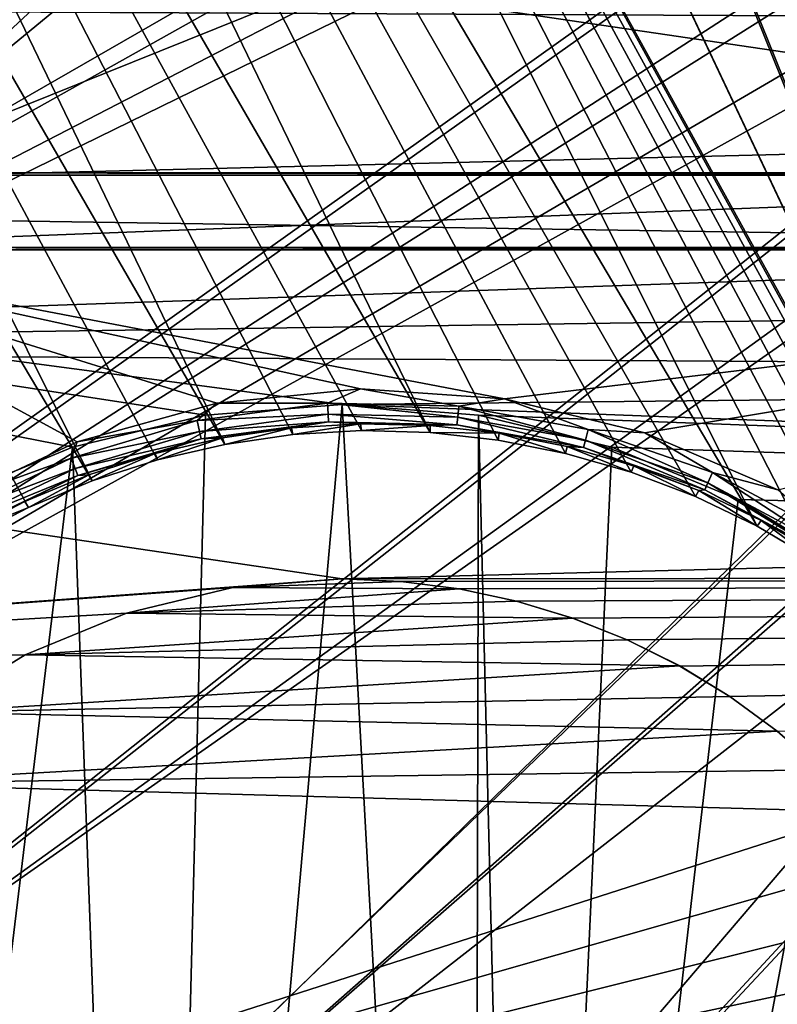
# Model space of a CAD drawing. Header units: millimetres. Extents: x -42.5 to 42.5, y -42.5 to 42.5.
# Tile 18 of 148: x -26.1 to -19.6, y -21 to -12.5. Entities that reach past the tile are written whole.
import ezdxf

# ---------------------------------------------------------------- set-up
doc = ezdxf.new("R2010")
doc.units = ezdxf.units.MM
doc.header["$LTSCALE"] = 127.314815
for name, color, linetype in [('1', 7, 'CONTINUOUS'), ('104', 7, 'CONTINUOUS'), ('107', 7, 'CONTINUOUS'), ('115', 7, 'CONTINUOUS'), ('130', 7, 'CONTINUOUS'), ('183', 7, 'CONTINUOUS'), ('184', 7, 'CONTINUOUS'), ('185', 7, 'CONTINUOUS'), ('186', 7, 'CONTINUOUS'), ('187', 7, 'CONTINUOUS'), ('188', 7, 'CONTINUOUS'), ('189', 7, 'CONTINUOUS'), ('190', 7, 'CONTINUOUS'), ('24', 7, 'CONTINUOUS'), ('30', 7, 'CONTINUOUS'), ('31', 7, 'CONTINUOUS'), ('51', 7, 'CONTINUOUS'), ('6', 7, 'CONTINUOUS'), ('63', 7, 'CONTINUOUS'), ('9', 7, 'CONTINUOUS')]:
    doc.layers.add(name, color=color, linetype=linetype)

msp = doc.modelspace()

# ---------------------------------------------------------------- linework, layer by layer
at = {"layer": '1', "linetype": 'Continuous'}
for points in [[(-22.2064, -36.2371), (-24.981, -34.3831), (-23.3342, -15.8345), (-22.2064, -36.2371)], [(-23.3342, -15.8345), (-24.981, -34.3831), (-24.5075, -15.9268), (-23.3342, -15.8345)], [(-22.161, -15.9269), (-22.2064, -36.2371), (-23.3342, -15.8345), (-22.161, -15.9269)], [(-24.5075, -15.9268), (-24.981, -34.3831), (-25.6515, -16.2014), (-24.5075, -15.9268)], [(-21.7591, -32.3657), (-22.2064, -36.2371), (-22.161, -15.9269), (-21.7591, -32.3657)], [(-21.0167, -16.2017), (-21.7591, -32.3657), (-22.161, -15.9269), (-21.0167, -16.2017)], [(-24.981, -34.3831), (-27.6016, -32.3172), (-25.6515, -16.2014), (-24.981, -34.3831)], [(-25.6515, -16.2014), (-27.6016, -32.3172), (-26.7389, -16.6517), (-25.6515, -16.2014)], [(-19.9294, -16.6521), (-21.7591, -32.3657), (-21.0167, -16.2017), (-19.9294, -16.6521)], [(-18.9259, -17.267), (-21.7591, -32.3657), (-19.9294, -16.6521), (-18.9259, -17.267)], [(-18.0312, -28.6378), (-21.7591, -32.3657), (-18.9259, -17.267), (-18.0312, -28.6378)]]:
    msp.add_3dface(points, dxfattribs=at)
at = {"layer": '104', "linetype": 'Continuous'}
for points in [[(-29.1007, 16.5952, 33.6), (-27.5271, 19.0918, 33.6), (-15.3192, -23.4891, 33.6), (-29.1007, 16.5952, 33.6)], [(-15.3192, -23.4891, 33.6), (-27.5271, 19.0918, 33.6), (-11.8194, -5.8217, 33.6), (-15.3192, -23.4891, 33.6)], [(-30.4479, 13.9701, 33.6), (-29.1007, 16.5952, 33.6), (-15.3192, -23.4891, 33.6), (-30.4479, 13.9701, 33.6)], [(-31.558, 11.2397, 33.6), (-30.4479, 13.9701, 33.6), (-16.6312, -20.2896, 33.6), (-31.558, 11.2397, 33.6)], [(-16.6312, -20.2896, 33.6), (-30.4479, 13.9701, 33.6), (-15.3192, -23.4891, 33.6), (-16.6312, -20.2896, 33.6)], [(-32.4247, 8.4197, 33.6), (-31.558, 11.2397, 33.6), (-16.8871, -19.758, 33.6), (-32.4247, 8.4197, 33.6)], [(-16.8871, -19.758, 33.6), (-31.558, 11.2397, 33.6), (-16.6312, -20.2896, 33.6), (-16.8871, -19.758, 33.6)], [(-33.0395, 5.5343, 33.6), (-32.4247, 8.4197, 33.6), (-19.7667, -16.8825, 33.6), (-33.0395, 5.5343, 33.6)], [(-17.188, -19.249, 33.6), (-32.4247, 8.4197, 33.6), (-16.8871, -19.758, 33.6), (-17.188, -19.249, 33.6)], [(-19.7667, -16.8825, 33.6), (-32.4247, 8.4197, 33.6), (-19.2596, -17.1811, 33.6), (-19.7667, -16.8825, 33.6)], [(-19.2596, -17.1811, 33.6), (-32.4247, 8.4197, 33.6), (-18.7778, -17.522, 33.6), (-19.2596, -17.1811, 33.6)], [(-18.7778, -17.522, 33.6), (-32.4247, 8.4197, 33.6), (-18.3286, -17.9006, 33.6), (-18.7778, -17.522, 33.6)], [(-18.3286, -17.9006, 33.6), (-32.4247, 8.4197, 33.6), (-17.9103, -18.3181, 33.6), (-18.3286, -17.9006, 33.6)], [(-17.9103, -18.3181, 33.6), (-32.4247, 8.4197, 33.6), (-17.5301, -18.7673, 33.6), (-17.9103, -18.3181, 33.6)], [(-17.5301, -18.7673, 33.6), (-32.4247, 8.4197, 33.6), (-17.188, -19.249, 33.6), (-17.5301, -18.7673, 33.6)], [(-33.3981, 2.6087, 33.6), (-33.0395, 5.5343, 33.6), (-22.5783, -16.0762, 33.6), (-33.3981, 2.6087, 33.6)], [(-22.5783, -16.0762, 33.6), (-33.0395, 5.5343, 33.6), (-21.9935, -16.1415, 33.6), (-22.5783, -16.0762, 33.6)], [(-21.9935, -16.1415, 33.6), (-33.0395, 5.5343, 33.6), (-21.4137, -16.256, 33.6), (-21.9935, -16.1415, 33.6)], [(-21.4137, -16.256, 33.6), (-33.0395, 5.5343, 33.6), (-20.849, -16.4179, 33.6), (-21.4137, -16.256, 33.6)], [(-20.849, -16.4179, 33.6), (-33.0395, 5.5343, 33.6), (-20.2974, -16.6279, 33.6), (-20.849, -16.4179, 33.6)], [(-20.2974, -16.6279, 33.6), (-33.0395, 5.5343, 33.6), (-19.7667, -16.8825, 33.6), (-20.2974, -16.6279, 33.6)], [(-33.4983, -0.3402, 33.6), (-33.3981, 2.6087, 33.6), (-24.3432, -16.1785, 33.6), (-33.4983, -0.3402, 33.6)], [(-24.3432, -16.1785, 33.6), (-33.3981, 2.6087, 33.6), (-23.7592, -16.0947, 33.6), (-24.3432, -16.1785, 33.6)], [(-23.7592, -16.0947, 33.6), (-33.3981, 2.6087, 33.6), (-23.1689, -16.0607, 33.6), (-23.7592, -16.0947, 33.6)], [(-23.1689, -16.0607, 33.6), (-33.3981, 2.6087, 33.6), (-22.5783, -16.0762, 33.6), (-23.1689, -16.0607, 33.6)], [(-33.3382, -3.287, 33.6), (-33.4983, -0.3402, 33.6), (-25.4835, -16.4928, 33.6), (-33.3382, -3.287, 33.6)], [(-25.4835, -16.4928, 33.6), (-33.4983, -0.3402, 33.6), (-24.9216, -16.3119, 33.6), (-25.4835, -16.4928, 33.6)], [(-24.9216, -16.3119, 33.6), (-33.4983, -0.3402, 33.6), (-24.3432, -16.1785, 33.6), (-24.9216, -16.3119, 33.6)], [(-26.5596, -16.9974, 33.6), (-33.3382, -3.287, 33.6), (-26.029, -16.7212, 33.6), (-26.5596, -16.9974, 33.6)], [(-26.029, -16.7212, 33.6), (-33.3382, -3.287, 33.6), (-25.4835, -16.4928, 33.6), (-26.029, -16.7212, 33.6)]]:
    msp.add_3dface(points, dxfattribs=at)
at = {"layer": '107', "linetype": 'Continuous'}
for points in [[(-24.3611, -16.1209, 35.3105), (-24.3432, -16.1785, 33.6), (-23.7705, -16.0358, 35.3105), (-24.3611, -16.1209, 35.3105)], [(-24.3432, -16.1785, 33.6), (-23.7592, -16.0947, 33.6), (-23.7705, -16.0358, 35.3105), (-24.3432, -16.1785, 33.6)], [(-23.7705, -16.0358, 35.3105), (-23.7592, -16.0947, 33.6), (-23.1748, -16.0008, 35.3105), (-23.7705, -16.0358, 35.3105)], [(-23.7592, -16.0947, 33.6), (-23.1689, -16.0607, 33.6), (-23.1748, -16.0008, 35.3105), (-23.7592, -16.0947, 33.6)], [(-23.1748, -16.0008, 35.3105), (-23.1689, -16.0607, 33.6), (-22.5784, -16.0163, 35.3105), (-23.1748, -16.0008, 35.3105)], [(-23.1689, -16.0607, 33.6), (-22.5783, -16.0762, 33.6), (-22.5784, -16.0163, 35.3105), (-23.1689, -16.0607, 33.6)], [(-22.5784, -16.0163, 35.3105), (-22.5783, -16.0762, 33.6), (-21.9853, -16.0821, 35.3105), (-22.5784, -16.0163, 35.3105)], [(-22.5783, -16.0762, 33.6), (-21.9935, -16.1415, 33.6), (-21.9853, -16.0821, 35.3105), (-22.5783, -16.0762, 33.6)], [(-24.9424, -16.2556, 35.3105), (-24.9216, -16.3119, 33.6), (-24.3611, -16.1209, 35.3105), (-24.9424, -16.2556, 35.3105)], [(-24.9216, -16.3119, 33.6), (-24.3432, -16.1785, 33.6), (-24.3611, -16.1209, 35.3105), (-24.9216, -16.3119, 33.6)], [(-21.9935, -16.1415, 33.6), (-21.4137, -16.256, 33.6), (-21.9853, -16.0821, 35.3105), (-21.9935, -16.1415, 33.6)], [(-21.9853, -16.0821, 35.3105), (-21.4137, -16.256, 33.6), (-21.3999, -16.1977, 35.3105), (-21.9853, -16.0821, 35.3105)], [(-21.4137, -16.256, 33.6), (-20.849, -16.4179, 33.6), (-21.3999, -16.1977, 35.3105), (-21.4137, -16.256, 33.6)], [(-21.3999, -16.1977, 35.3105), (-20.849, -16.4179, 33.6), (-20.8264, -16.3624, 35.3105), (-21.3999, -16.1977, 35.3105)], [(-25.5102, -16.4389, 35.3105), (-25.4835, -16.4928, 33.6), (-24.9424, -16.2556, 35.3105), (-25.5102, -16.4389, 35.3105)], [(-25.4835, -16.4928, 33.6), (-24.9216, -16.3119, 33.6), (-24.9424, -16.2556, 35.3105), (-25.4835, -16.4928, 33.6)], [(-20.849, -16.4179, 33.6), (-20.2974, -16.6279, 33.6), (-20.8264, -16.3624, 35.3105), (-20.849, -16.4179, 33.6)], [(-20.8264, -16.3624, 35.3105), (-20.2974, -16.6279, 33.6), (-20.2688, -16.5749, 35.3105), (-20.8264, -16.3624, 35.3105)], [(-26.0606, -16.6695, 35.3105), (-26.029, -16.7212, 33.6), (-25.5102, -16.4389, 35.3105), (-26.0606, -16.6695, 35.3105)], [(-26.029, -16.7212, 33.6), (-25.4835, -16.4928, 33.6), (-25.5102, -16.4389, 35.3105), (-26.029, -16.7212, 33.6)], [(-20.2974, -16.6279, 33.6), (-19.7667, -16.8825, 33.6), (-20.2688, -16.5749, 35.3105), (-20.2974, -16.6279, 33.6)], [(-20.2688, -16.5749, 35.3105), (-19.7667, -16.8825, 33.6), (-19.7312, -16.8337, 35.3105), (-20.2688, -16.5749, 35.3105)], [(-26.5895, -16.9457, 35.3105), (-26.029, -16.7212, 33.6), (-26.0606, -16.6695, 35.3105), (-26.5895, -16.9457, 35.3105)], [(-26.5596, -16.9974, 33.6), (-26.029, -16.7212, 33.6), (-26.5895, -16.9457, 35.3105), (-26.5596, -16.9974, 33.6)], [(-19.7667, -16.8825, 33.6), (-19.2596, -17.1811, 33.6), (-19.7312, -16.8337, 35.3105), (-19.7667, -16.8825, 33.6)], [(-19.7312, -16.8337, 35.3105), (-19.2596, -17.1811, 33.6), (-19.2173, -17.137, 35.3105), (-19.7312, -16.8337, 35.3105)]]:
    msp.add_3dface(points, dxfattribs=at)
at = {"layer": '115', "linetype": 'Continuous'}
for points in [[(-31.0057, -11.7016, 35.6), (-29.8582, -14.3794, 35.6), (-19.988, 0.4941, 35.6), (-31.0057, -11.7016, 35.6)], [(-29.8582, -14.3794, 35.6), (-28.6474, -14.5064, 35.6), (-19.988, 0.4941, 35.6), (-29.8582, -14.3794, 35.6)], [(-11.3269, -14.5054, 35.6), (-15.1412, -5.3099, 35.6), (-19.988, 0.4941, 35.6), (-11.3269, -14.5054, 35.6)], [(-28.6474, -14.5064, 35.6), (-21.9375, -15.7863, 35.6), (-11.3269, -14.5054, 35.6), (-28.6474, -14.5064, 35.6)], [(-23.1759, -15.7013, 35.6), (-21.9375, -15.7863, 35.6), (-28.6474, -14.5064, 35.6), (-23.1759, -15.7013, 35.6)], [(-26.7394, -16.686, 35.6), (-25.6104, -16.1563, 35.6), (-28.6474, -14.5064, 35.6), (-26.7394, -16.686, 35.6)], [(-25.6104, -16.1563, 35.6), (-24.4119, -15.8256, 35.6), (-28.6474, -14.5064, 35.6), (-25.6104, -16.1563, 35.6)], [(-24.4119, -15.8256, 35.6), (-23.1759, -15.7013, 35.6), (-28.6474, -14.5064, 35.6), (-24.4119, -15.8256, 35.6)], [(-21.9375, -15.7863, 35.6), (-20.7311, -16.0782, 35.6), (-11.3269, -14.5054, 35.6), (-21.9375, -15.7863, 35.6)], [(-20.7311, -16.0782, 35.6), (-19.5899, -16.5693, 35.6), (-11.3269, -14.5054, 35.6), (-20.7311, -16.0782, 35.6)]]:
    msp.add_3dface(points, dxfattribs=at)
at = {"layer": '130', "linetype": 'Continuous'}
for points in [[(-23.1759, -15.7013, 35.6), (-24.4119, -15.8256, 35.6), (-23.4605, -15.8235, 35.5782), (-23.1759, -15.7013, 35.6)], [(-22.3308, -15.8492, 35.5782), (-23.1759, -15.7013, 35.6), (-23.4605, -15.8235, 35.5782), (-22.3308, -15.8492, 35.5782)], [(-21.9375, -15.7863, 35.6), (-23.1759, -15.7013, 35.6), (-22.3308, -15.8492, 35.5782), (-21.9375, -15.7863, 35.6)], [(-23.4605, -15.8235, 35.5782), (-24.5805, -15.9738, 35.5782), (-23.4552, -15.9195, 35.5157), (-23.4605, -15.8235, 35.5782)], [(-23.4605, -15.8235, 35.5782), (-24.4119, -15.8256, 35.6), (-24.5805, -15.9738, 35.5782), (-23.4605, -15.8235, 35.5782)], [(-22.3308, -15.8492, 35.5782), (-23.4605, -15.8235, 35.5782), (-22.3404, -15.9448, 35.5157), (-22.3308, -15.8492, 35.5782)], [(-23.4605, -15.8235, 35.5782), (-23.4552, -15.9195, 35.5157), (-22.3404, -15.9448, 35.5157), (-23.4605, -15.8235, 35.5782)], [(-21.2188, -16.0501, 35.5782), (-21.9375, -15.7863, 35.6), (-22.3308, -15.8492, 35.5782), (-21.2188, -16.0501, 35.5782)], [(-20.7311, -16.0782, 35.6), (-21.9375, -15.7863, 35.6), (-21.2188, -16.0501, 35.5782), (-20.7311, -16.0782, 35.6)], [(-24.4119, -15.8256, 35.6), (-25.6104, -16.1563, 35.6), (-24.5805, -15.9738, 35.5782), (-24.4119, -15.8256, 35.6)], [(-22.3308, -15.8492, 35.5782), (-22.3404, -15.9448, 35.5157), (-21.2432, -16.1431, 35.5157), (-22.3308, -15.8492, 35.5782)], [(-21.2188, -16.0501, 35.5782), (-22.3308, -15.8492, 35.5782), (-21.2432, -16.1431, 35.5157), (-21.2188, -16.0501, 35.5782)], [(-24.5805, -15.9738, 35.5782), (-25.6104, -16.1563, 35.6), (-25.6635, -16.2964, 35.5782), (-24.5805, -15.9738, 35.5782)], [(-24.5805, -15.9738, 35.5782), (-25.6635, -16.2964, 35.5782), (-24.5603, -16.0678, 35.5157), (-24.5805, -15.9738, 35.5782)], [(-24.5805, -15.9738, 35.5782), (-24.5603, -16.0678, 35.5157), (-23.4552, -15.9195, 35.5157), (-24.5805, -15.9738, 35.5782)], [(-24.5603, -16.0678, 35.5157), (-23.4515, -15.9851, 35.4218), (-23.4552, -15.9195, 35.5157), (-24.5603, -16.0678, 35.5157)], [(-24.5465, -16.132, 35.4218), (-23.4515, -15.9851, 35.4218), (-24.5603, -16.0678, 35.5157), (-24.5465, -16.132, 35.4218)], [(-24.5465, -16.132, 35.4218), (-23.7705, -16.0358, 35.3105), (-23.4515, -15.9851, 35.4218), (-24.5465, -16.132, 35.4218)], [(-23.7705, -16.0358, 35.3105), (-23.1748, -16.0008, 35.3105), (-23.4515, -15.9851, 35.4218), (-23.7705, -16.0358, 35.3105)], [(-23.4515, -15.9851, 35.4218), (-22.347, -16.0101, 35.4218), (-23.4552, -15.9195, 35.5157), (-23.4515, -15.9851, 35.4218)], [(-23.4552, -15.9195, 35.5157), (-22.347, -16.0101, 35.4218), (-22.3404, -15.9448, 35.5157), (-23.4552, -15.9195, 35.5157)], [(-23.4515, -15.9851, 35.4218), (-22.5784, -16.0163, 35.3105), (-22.347, -16.0101, 35.4218), (-23.4515, -15.9851, 35.4218)], [(-23.1748, -16.0008, 35.3105), (-22.5784, -16.0163, 35.3105), (-23.4515, -15.9851, 35.4218), (-23.1748, -16.0008, 35.3105)], [(-22.347, -16.0101, 35.4218), (-21.2599, -16.2066, 35.4218), (-22.3404, -15.9448, 35.5157), (-22.347, -16.0101, 35.4218)], [(-22.3404, -15.9448, 35.5157), (-21.2599, -16.2066, 35.4218), (-21.2432, -16.1431, 35.5157), (-22.3404, -15.9448, 35.5157)], [(-25.6635, -16.2964, 35.5782), (-25.629, -16.3861, 35.5157), (-24.5603, -16.0678, 35.5157), (-25.6635, -16.2964, 35.5782)], [(-25.629, -16.3861, 35.5157), (-24.5465, -16.132, 35.4218), (-24.5603, -16.0678, 35.5157), (-25.629, -16.3861, 35.5157)], [(-24.3611, -16.1209, 35.3105), (-23.7705, -16.0358, 35.3105), (-24.5465, -16.132, 35.4218), (-24.3611, -16.1209, 35.3105)], [(-22.5784, -16.0163, 35.3105), (-21.9853, -16.0821, 35.3105), (-22.347, -16.0101, 35.4218), (-22.5784, -16.0163, 35.3105)], [(-22.347, -16.0101, 35.4218), (-21.3999, -16.1977, 35.3105), (-21.2599, -16.2066, 35.4218), (-22.347, -16.0101, 35.4218)], [(-21.9853, -16.0821, 35.3105), (-21.3999, -16.1977, 35.3105), (-22.347, -16.0101, 35.4218), (-21.9853, -16.0821, 35.3105)], [(-21.2188, -16.0501, 35.5782), (-21.2432, -16.1431, 35.5157), (-20.1901, -16.5095, 35.5157), (-21.2188, -16.0501, 35.5782)], [(-20.1515, -16.4215, 35.5782), (-21.2188, -16.0501, 35.5782), (-20.1901, -16.5095, 35.5157), (-20.1515, -16.4215, 35.5782)], [(-20.1515, -16.4215, 35.5782), (-20.7311, -16.0782, 35.6), (-21.2188, -16.0501, 35.5782), (-20.1515, -16.4215, 35.5782)], [(-19.5899, -16.5693, 35.6), (-20.7311, -16.0782, 35.6), (-20.1515, -16.4215, 35.5782), (-19.5899, -16.5693, 35.6)], [(-25.6104, -16.1563, 35.6), (-26.7394, -16.686, 35.6), (-25.6635, -16.2964, 35.5782), (-25.6104, -16.1563, 35.6)], [(-25.6054, -16.4473, 35.4218), (-24.5465, -16.132, 35.4218), (-25.629, -16.3861, 35.5157), (-25.6054, -16.4473, 35.4218)], [(-25.6054, -16.4473, 35.4218), (-24.9424, -16.2556, 35.3105), (-24.5465, -16.132, 35.4218), (-25.6054, -16.4473, 35.4218)], [(-24.9424, -16.2556, 35.3105), (-24.3611, -16.1209, 35.3105), (-24.5465, -16.132, 35.4218), (-24.9424, -16.2556, 35.3105)], [(-21.2599, -16.2066, 35.4218), (-20.2164, -16.5697, 35.4218), (-21.2432, -16.1431, 35.5157), (-21.2599, -16.2066, 35.4218)], [(-21.2432, -16.1431, 35.5157), (-20.2164, -16.5697, 35.4218), (-20.1901, -16.5095, 35.5157), (-21.2432, -16.1431, 35.5157)], [(-21.3999, -16.1977, 35.3105), (-20.8264, -16.3624, 35.3105), (-21.2599, -16.2066, 35.4218), (-21.3999, -16.1977, 35.3105)], [(-21.2599, -16.2066, 35.4218), (-20.2688, -16.5749, 35.3105), (-20.2164, -16.5697, 35.4218), (-21.2599, -16.2066, 35.4218)], [(-20.8264, -16.3624, 35.3105), (-20.2688, -16.5749, 35.3105), (-21.2599, -16.2066, 35.4218), (-20.8264, -16.3624, 35.3105)], [(-26.7394, -16.686, 35.6), (-26.6832, -16.7834, 35.5782), (-25.6635, -16.2964, 35.5782), (-26.7394, -16.686, 35.6)], [(-25.6635, -16.2964, 35.5782), (-26.6832, -16.7834, 35.5782), (-25.629, -16.3861, 35.5157), (-25.6635, -16.2964, 35.5782)], [(-25.5102, -16.4389, 35.3105), (-24.9424, -16.2556, 35.3105), (-25.6054, -16.4473, 35.4218), (-25.5102, -16.4389, 35.3105)], [(-26.6832, -16.7834, 35.5782), (-26.6351, -16.8666, 35.5157), (-25.629, -16.3861, 35.5157), (-26.6832, -16.7834, 35.5782)], [(-26.6351, -16.8666, 35.5157), (-25.6054, -16.4473, 35.4218), (-25.629, -16.3861, 35.5157), (-26.6351, -16.8666, 35.5157)], [(-26.6351, -16.8666, 35.5157), (-26.6023, -16.9235, 35.4218), (-25.6054, -16.4473, 35.4218), (-26.6351, -16.8666, 35.5157)], [(-26.6023, -16.9235, 35.4218), (-26.0606, -16.6695, 35.3105), (-25.6054, -16.4473, 35.4218), (-26.6023, -16.9235, 35.4218)], [(-26.0606, -16.6695, 35.3105), (-25.5102, -16.4389, 35.3105), (-25.6054, -16.4473, 35.4218), (-26.0606, -16.6695, 35.3105)], [(-20.1515, -16.4215, 35.5782), (-20.1901, -16.5095, 35.5157), (-19.2067, -17.0352, 35.5157), (-20.1515, -16.4215, 35.5782)], [(-19.155, -16.9543, 35.5782), (-19.5899, -16.5693, 35.6), (-20.1515, -16.4215, 35.5782), (-19.155, -16.9543, 35.5782)], [(-19.155, -16.9543, 35.5782), (-20.1515, -16.4215, 35.5782), (-19.2067, -17.0352, 35.5157), (-19.155, -16.9543, 35.5782)], [(-20.2688, -16.5749, 35.3105), (-19.7312, -16.8337, 35.3105), (-20.2164, -16.5697, 35.4218), (-20.2688, -16.5749, 35.3105)], [(-20.2164, -16.5697, 35.4218), (-19.2421, -17.0905, 35.4218), (-20.1901, -16.5095, 35.5157), (-20.2164, -16.5697, 35.4218)], [(-20.2164, -16.5697, 35.4218), (-19.7312, -16.8337, 35.3105), (-19.2421, -17.0905, 35.4218), (-20.2164, -16.5697, 35.4218)], [(-20.1901, -16.5095, 35.5157), (-19.2421, -17.0905, 35.4218), (-19.2067, -17.0352, 35.5157), (-20.1901, -16.5095, 35.5157)], [(-26.5895, -16.9457, 35.3105), (-26.0606, -16.6695, 35.3105), (-26.6023, -16.9235, 35.4218), (-26.5895, -16.9457, 35.3105)], [(-19.7312, -16.8337, 35.3105), (-19.2173, -17.137, 35.3105), (-19.2421, -17.0905, 35.4218), (-19.7312, -16.8337, 35.3105)]]:
    msp.add_3dface(points, dxfattribs=at)
at = {"layer": '183', "linetype": 'Continuous'}
for points in [[(-19.988, 0.4941, 35.6), (-28.6474, -14.5064, 35.6), (-19.988, 0.4521, 35.3), (-19.988, 0.4941, 35.6)], [(-19.988, 0.4521, 35.3), (-28.6474, -14.5064, 35.6), (-28.6111, -14.4854, 35.3), (-19.988, 0.4521, 35.3)]]:
    msp.add_3dface(points, dxfattribs=at)
at = {"layer": '184', "linetype": 'Continuous'}
for points in [[(-11.3269, -14.5054, 35.6), (-19.988, 0.4941, 35.6), (-11.3633, -14.4844, 35.3), (-11.3269, -14.5054, 35.6)], [(-19.988, 0.4941, 35.6), (-19.988, 0.4521, 35.3), (-11.3633, -14.4844, 35.3), (-19.988, 0.4941, 35.6)]]:
    msp.add_3dface(points, dxfattribs=at)
at = {"layer": '185', "linetype": 'Continuous'}
for points in [[(-28.6474, -14.5064, 35.6), (-11.3269, -14.5054, 35.6), (-28.6111, -14.4854, 35.3), (-28.6474, -14.5064, 35.6)], [(-28.6111, -14.4854, 35.3), (-11.3269, -14.5054, 35.6), (-11.3633, -14.4844, 35.3), (-28.6111, -14.4854, 35.3)]]:
    msp.add_3dface(points, dxfattribs=at)
at = {"layer": '186', "linetype": 'Continuous'}
for points in [[(-19.988, 0.4521, 35.3), (-28.6111, -14.4854, 35.3), (-19.9966, -0.8023, 35.3), (-19.988, 0.4521, 35.3)], [(-19.988, 0.4521, 35.3), (-19.9966, -0.8023, 35.3), (-12.454, -13.8648, 35.3), (-19.988, 0.4521, 35.3)], [(-11.3633, -14.4844, 35.3), (-19.988, 0.4521, 35.3), (-12.454, -13.8648, 35.3), (-11.3633, -14.4844, 35.3)], [(-19.9966, -0.8023, 35.3), (-28.6111, -14.4854, 35.3), (-27.5377, -13.8656, 35.3), (-19.9966, -0.8023, 35.3)], [(-27.5377, -13.8656, 35.3), (-28.6111, -14.4854, 35.3), (-12.454, -13.8648, 35.3), (-27.5377, -13.8656, 35.3)], [(-28.6111, -14.4854, 35.3), (-11.3633, -14.4844, 35.3), (-12.454, -13.8648, 35.3), (-28.6111, -14.4854, 35.3)]]:
    msp.add_3dface(points, dxfattribs=at)
at = {"layer": '187', "linetype": 'Continuous'}
for points in [[(-19.9966, -0.8023, 35.3), (-19.9966, -0.8442, 35.6), (-12.4903, -13.8438, 35.6), (-19.9966, -0.8023, 35.3)], [(-12.454, -13.8648, 35.3), (-19.9966, -0.8023, 35.3), (-12.4903, -13.8438, 35.6), (-12.454, -13.8648, 35.3)]]:
    msp.add_3dface(points, dxfattribs=at)
at = {"layer": '188', "linetype": 'Continuous'}
for points in [[(-19.9966, -0.8442, 35.6), (-27.5014, -13.8446, 35.6), (-22.5823, -9.2524, 35.6), (-19.9966, -0.8442, 35.6)], [(-12.4903, -13.8438, 35.6), (-19.9966, -0.8442, 35.6), (-16.6451, -7.7029, 35.6), (-12.4903, -13.8438, 35.6)], [(-22.5823, -9.2524, 35.6), (-27.5014, -13.8446, 35.6), (-24.1409, -11.0762, 35.6), (-22.5823, -9.2524, 35.6)], [(-23.4778, -12.2245, 35.6), (-12.4903, -13.8438, 35.6), (-18.9444, -10.9453, 35.6), (-23.4778, -12.2245, 35.6)], [(-27.5014, -13.8446, 35.6), (-23.4778, -12.2245, 35.6), (-24.1409, -11.0762, 35.6), (-27.5014, -13.8446, 35.6)], [(-27.5014, -13.8446, 35.6), (-12.4903, -13.8438, 35.6), (-23.4778, -12.2245, 35.6), (-27.5014, -13.8446, 35.6)]]:
    msp.add_3dface(points, dxfattribs=at)
at = {"layer": '189', "linetype": 'Continuous'}
for points in [[(-27.5377, -13.8656, 35.3), (-12.454, -13.8648, 35.3), (-27.5014, -13.8446, 35.6), (-27.5377, -13.8656, 35.3)], [(-12.454, -13.8648, 35.3), (-12.4903, -13.8438, 35.6), (-27.5014, -13.8446, 35.6), (-12.454, -13.8648, 35.3)]]:
    msp.add_3dface(points, dxfattribs=at)
at = {"layer": '190', "linetype": 'Continuous'}
for points in [[(-19.9966, -0.8023, 35.3), (-27.5377, -13.8656, 35.3), (-19.9966, -0.8442, 35.6), (-19.9966, -0.8023, 35.3)], [(-19.9966, -0.8442, 35.6), (-27.5377, -13.8656, 35.3), (-27.5014, -13.8446, 35.6), (-19.9966, -0.8442, 35.6)]]:
    msp.add_3dface(points, dxfattribs=at)
at = {"layer": '24', "linetype": 'Continuous'}
for points in [[(-24.5075, -15.9268), (-24.5081, -15.9269, 20.4), (-23.3348, -15.8345, 20.4), (-24.5075, -15.9268)], [(-23.3342, -15.8345), (-24.5075, -15.9268), (-23.3348, -15.8345, 20.4), (-23.3342, -15.8345)], [(-23.3342, -15.8345), (-23.3348, -15.8345, 20.4), (-22.1615, -15.9268, 20.4), (-23.3342, -15.8345)], [(-22.161, -15.9269), (-23.3342, -15.8345), (-22.1615, -15.9268, 20.4), (-22.161, -15.9269)], [(-25.6515, -16.2014), (-25.652, -16.2015, 20.4), (-24.5081, -15.9269, 20.4), (-25.6515, -16.2014)], [(-24.5075, -15.9268), (-25.6515, -16.2014), (-24.5081, -15.9269, 20.4), (-24.5075, -15.9268)], [(-22.161, -15.9269), (-22.1615, -15.9268, 20.4), (-21.0171, -16.2015, 20.4), (-22.161, -15.9269)], [(-21.0167, -16.2017), (-22.161, -15.9269), (-21.0171, -16.2015, 20.4), (-21.0167, -16.2017)], [(-26.7389, -16.6517), (-26.7393, -16.6519, 20.4), (-25.652, -16.2015, 20.4), (-26.7389, -16.6517)], [(-25.6515, -16.2014), (-26.7389, -16.6517), (-25.652, -16.2015, 20.4), (-25.6515, -16.2014)], [(-21.0167, -16.2017), (-21.0171, -16.2015, 20.4), (-19.9298, -16.6519, 20.4), (-21.0167, -16.2017)], [(-19.9294, -16.6521), (-21.0167, -16.2017), (-19.9298, -16.6519, 20.4), (-19.9294, -16.6521)], [(-19.9294, -16.6521), (-19.9298, -16.6519, 20.4), (-18.9263, -17.2667, 20.4), (-19.9294, -16.6521)], [(-18.9259, -17.267), (-19.9294, -16.6521), (-18.9263, -17.2667, 20.4), (-18.9259, -17.267)]]:
    msp.add_3dface(points, dxfattribs=at)
at = {"layer": '30', "linetype": 'Continuous'}
for points in [[(-22.8302, -17.3558, 12.8), (-23.3345, -17.3345, 12.8), (-24.2733, -17.4084, 12.8), (-22.8302, -17.3558, 12.8)], [(-22.3293, -17.4193, 12.8), (-24.2733, -17.4084, 12.8), (-25.1887, -17.6282, 12.8), (-22.3293, -17.4193, 12.8)], [(-21.8358, -17.5247, 12.8), (-22.3293, -17.4193, 12.8), (-25.1887, -17.6282, 12.8), (-21.8358, -17.5247, 12.8)], [(-22.3293, -17.4193, 12.8), (-22.8302, -17.3558, 12.8), (-24.2733, -17.4084, 12.8), (-22.3293, -17.4193, 12.8)], [(-21.3527, -17.6713, 12.8), (-21.8358, -17.5247, 12.8), (-25.1887, -17.6282, 12.8), (-21.3527, -17.6713, 12.8)], [(-21.3527, -17.6713, 12.8), (-25.1887, -17.6282, 12.8), (-26.0584, -17.9884, 12.8), (-21.3527, -17.6713, 12.8)], [(-20.8835, -17.858, 12.8), (-21.3527, -17.6713, 12.8), (-26.0584, -17.9884, 12.8), (-20.8835, -17.858, 12.8)], [(-20.4321, -18.0832, 12.8), (-20.8835, -17.858, 12.8), (-26.0584, -17.9884, 12.8), (-20.4321, -18.0832, 12.8)], [(-20.4321, -18.0832, 12.8), (-26.0584, -17.9884, 12.8), (-26.8611, -18.4803, 12.8), (-20.4321, -18.0832, 12.8)], [(-20.0013, -18.3456, 12.8), (-20.4321, -18.0832, 12.8), (-26.8611, -18.4803, 12.8), (-20.0013, -18.3456, 12.8)], [(-19.5938, -18.6434, 12.8), (-20.0013, -18.3456, 12.8), (-26.8611, -18.4803, 12.8), (-19.5938, -18.6434, 12.8)], [(-27.5772, -19.0919, 12.8), (-19.5938, -18.6434, 12.8), (-26.8611, -18.4803, 12.8), (-27.5772, -19.0919, 12.8)], [(-27.5772, -19.0919, 12.8), (-19.2127, -18.9744, 12.8), (-19.5938, -18.6434, 12.8), (-27.5772, -19.0919, 12.8)], [(-27.5772, -19.0919, 12.8), (-18.8607, -19.3364, 12.8), (-19.2127, -18.9744, 12.8), (-27.5772, -19.0919, 12.8)], [(-27.5772, -19.0919, 12.8), (-32.0639, -23.5786, 12.8), (-18.8607, -19.3364, 12.8), (-27.5772, -19.0919, 12.8)], [(-32.0639, -23.5786, 12.8), (-18.5402, -19.7269, 12.8), (-18.8607, -19.3364, 12.8), (-32.0639, -23.5786, 12.8)], [(-32.0639, -23.5786, 12.8), (-18.2538, -20.1429, 12.8), (-18.5402, -19.7269, 12.8), (-32.0639, -23.5786, 12.8)], [(-32.0639, -23.5786, 12.8), (-18.0035, -20.5814, 12.8), (-18.2538, -20.1429, 12.8), (-32.0639, -23.5786, 12.8)], [(-32.0639, -23.5786, 12.8), (-17.791, -21.0391, 12.8), (-18.0035, -20.5814, 12.8), (-32.0639, -23.5786, 12.8)]]:
    msp.add_3dface(points, dxfattribs=at)
at = {"layer": '31', "linetype": 'Continuous'}
for points in [[(-23.3345, -17.3345, 24.8), (-24.2733, -17.4084, 24.8), (-23.3345, -17.3345, 12.8), (-23.3345, -17.3345, 24.8)], [(-23.3345, -17.3345, 12.8), (-24.2733, -17.4084, 24.8), (-24.2733, -17.4084, 12.8), (-23.3345, -17.3345, 12.8)], [(-22.8298, -17.3558, 24.8), (-23.3345, -17.3345, 24.8), (-22.8302, -17.3558, 12.8), (-22.8298, -17.3558, 24.8)], [(-22.8302, -17.3558, 12.8), (-23.3345, -17.3345, 24.8), (-23.3345, -17.3345, 12.8), (-22.8302, -17.3558, 12.8)], [(-24.2733, -17.4084, 24.8), (-25.1887, -17.6282, 24.8), (-24.2733, -17.4084, 12.8), (-24.2733, -17.4084, 24.8)], [(-24.2733, -17.4084, 12.8), (-25.1887, -17.6282, 24.8), (-25.1887, -17.6282, 12.8), (-24.2733, -17.4084, 12.8)], [(-22.3293, -17.4193, 12.8), (-22.8298, -17.3558, 24.8), (-22.8302, -17.3558, 12.8), (-22.3293, -17.4193, 12.8)], [(-22.3287, -17.4194, 24.8), (-22.8298, -17.3558, 24.8), (-22.3293, -17.4193, 12.8), (-22.3287, -17.4194, 24.8)], [(-21.8358, -17.5247, 12.8), (-22.3287, -17.4194, 24.8), (-22.3293, -17.4193, 12.8), (-21.8358, -17.5247, 12.8)], [(-21.8353, -17.5248, 24.8), (-22.3287, -17.4194, 24.8), (-21.8358, -17.5247, 12.8), (-21.8353, -17.5248, 24.8)], [(-21.3527, -17.6713, 12.8), (-21.8353, -17.5248, 24.8), (-21.8358, -17.5247, 12.8), (-21.3527, -17.6713, 12.8)], [(-21.3523, -17.6714, 24.8), (-21.8353, -17.5248, 24.8), (-21.3527, -17.6713, 12.8), (-21.3523, -17.6714, 24.8)], [(-25.1887, -17.6282, 24.8), (-26.0584, -17.9884, 24.8), (-25.1887, -17.6282, 12.8), (-25.1887, -17.6282, 24.8)], [(-25.1887, -17.6282, 12.8), (-26.0584, -17.9884, 24.8), (-26.0584, -17.9884, 12.8), (-25.1887, -17.6282, 12.8)], [(-20.8835, -17.858, 12.8), (-21.3523, -17.6714, 24.8), (-21.3527, -17.6713, 12.8), (-20.8835, -17.858, 12.8)], [(-20.8832, -17.8581, 24.8), (-21.3523, -17.6714, 24.8), (-20.8835, -17.858, 12.8), (-20.8832, -17.8581, 24.8)], [(-20.4321, -18.0832, 12.8), (-20.8832, -17.8581, 24.8), (-20.8835, -17.858, 12.8), (-20.4321, -18.0832, 12.8)], [(-20.4316, -18.0835, 24.8), (-20.8832, -17.8581, 24.8), (-20.4321, -18.0832, 12.8), (-20.4316, -18.0835, 24.8)], [(-26.0584, -17.9884, 24.8), (-26.8611, -18.4803, 24.8), (-26.0584, -17.9884, 12.8), (-26.0584, -17.9884, 24.8)], [(-26.0584, -17.9884, 12.8), (-26.8611, -18.4803, 24.8), (-26.8611, -18.4803, 12.8), (-26.0584, -17.9884, 12.8)], [(-20.0013, -18.3456, 12.8), (-20.4316, -18.0835, 24.8), (-20.4321, -18.0832, 12.8), (-20.0013, -18.3456, 12.8)], [(-20.0007, -18.346, 24.8), (-20.4316, -18.0835, 24.8), (-20.0013, -18.3456, 12.8), (-20.0007, -18.346, 24.8)], [(-19.5938, -18.6434, 12.8), (-20.0007, -18.346, 24.8), (-20.0013, -18.3456, 12.8), (-19.5938, -18.6434, 12.8)], [(-19.5934, -18.6437, 24.8), (-20.0007, -18.346, 24.8), (-19.5938, -18.6434, 12.8), (-19.5934, -18.6437, 24.8)], [(-19.2127, -18.9744, 12.8), (-19.5934, -18.6437, 24.8), (-19.5938, -18.6434, 12.8), (-19.2127, -18.9744, 12.8)]]:
    msp.add_3dface(points, dxfattribs=at)
at = {"layer": '51', "linetype": 'Continuous'}
for points in [[(-36.477, -11.9326, 50), (-35.367, -14.904, 50), (-15.0072, -5.6883, 36.185), (-36.477, -11.9326, 50)], [(-15.0072, -5.6883, 36.185), (-35.367, -14.904, 50), (-14.6207, -6.6188, 36.185), (-15.0072, -5.6883, 36.185)], [(-35.367, -14.904, 50), (-34.0154, -17.7738, 50), (-14.6207, -6.6188, 36.185), (-35.367, -14.904, 50)], [(-14.6207, -6.6188, 36.185), (-34.0154, -17.7738, 50), (-14.1762, -7.5239, 36.185), (-14.6207, -6.6188, 36.185)], [(-34.0154, -17.7738, 50), (-32.4319, -20.5214, 50), (-14.1762, -7.5239, 36.185), (-34.0154, -17.7738, 50)], [(-14.1762, -7.5239, 36.185), (-32.4319, -20.5214, 50), (-13.6756, -8.3995, 36.185), (-14.1762, -7.5239, 36.185)], [(-13.6756, -8.3995, 36.185), (-32.4319, -20.5214, 50), (-13.1209, -9.2421, 36.185), (-13.6756, -8.3995, 36.185)], [(-32.4319, -20.5214, 50), (-30.6264, -23.1296, 50), (-13.1209, -9.2421, 36.185), (-32.4319, -20.5214, 50)], [(-13.1209, -9.2421, 36.185), (-30.6264, -23.1296, 50), (-12.5147, -10.0477, 36.185), (-13.1209, -9.2421, 36.185)], [(-30.6264, -23.1296, 50), (-28.6123, -25.5791, 50), (-12.5147, -10.0477, 36.185), (-30.6264, -23.1296, 50)], [(-12.5147, -10.0477, 36.185), (-28.6123, -25.5791, 50), (-11.8593, -10.8135, 36.185), (-12.5147, -10.0477, 36.185)], [(-28.6123, -25.5791, 50), (-26.402, -27.8548, 50), (-11.8593, -10.8135, 36.185), (-28.6123, -25.5791, 50)], [(-11.8593, -10.8135, 36.185), (-26.402, -27.8548, 50), (-11.1571, -11.5366, 36.185), (-11.8593, -10.8135, 36.185)], [(-11.1571, -11.5366, 36.185), (-26.402, -27.8548, 50), (-10.4108, -12.2143, 36.185), (-11.1571, -11.5366, 36.185)], [(-26.402, -27.8548, 50), (-24.0117, -29.9398, 50), (-10.4108, -12.2143, 36.185), (-26.402, -27.8548, 50)], [(-10.4108, -12.2143, 36.185), (-24.0117, -29.9398, 50), (-9.6236, -12.8437, 36.185), (-10.4108, -12.2143, 36.185)], [(-24.0117, -29.9398, 50), (-21.4571, -31.8205, 50), (-9.6236, -12.8437, 36.185), (-24.0117, -29.9398, 50)], [(-9.6236, -12.8437, 36.185), (-21.4571, -31.8205, 50), (-8.7988, -13.4222, 36.185), (-9.6236, -12.8437, 36.185)], [(-21.4571, -31.8205, 50), (-18.7564, -33.4836, 50), (-8.7988, -13.4222, 36.185), (-21.4571, -31.8205, 50)]]:
    msp.add_3dface(points, dxfattribs=at)
at = {"layer": '6', "linetype": 'Continuous'}
for points in [[(37.6955, -12.7706, 24.8), (38.1852, -11.2219, 24.8), (-37.817, -12.4061, 24.8), (37.6955, -12.7706, 24.8)], [(-36.7158, -15.3619, 24.8), (37.6955, -12.7706, 24.8), (-37.817, -12.4061, 24.8), (-36.7158, -15.3619, 24.8)], [(37.1429, -14.2985, 24.8), (37.6955, -12.7706, 24.8), (-36.7158, -15.3619, 24.8), (37.1429, -14.2985, 24.8)], [(36.5282, -15.8029, 24.8), (37.1429, -14.2985, 24.8), (-36.7158, -15.3619, 24.8), (36.5282, -15.8029, 24.8)], [(-35.3838, -18.2217, 24.8), (-23.3345, -17.3345, 24.8), (-36.7158, -15.3619, 24.8), (-35.3838, -18.2217, 24.8)], [(-23.3345, -17.3345, 24.8), (36.5282, -15.8029, 24.8), (-36.7158, -15.3619, 24.8), (-23.3345, -17.3345, 24.8)], [(35.8525, -17.2811, 24.8), (36.5282, -15.8029, 24.8), (-23.3345, -17.3345, 24.8), (35.8525, -17.2811, 24.8)], [(-24.2733, -17.4084, 24.8), (-23.3345, -17.3345, 24.8), (-35.3838, -18.2217, 24.8), (-24.2733, -17.4084, 24.8)], [(-22.8298, -17.3558, 24.8), (35.8525, -17.2811, 24.8), (-23.3345, -17.3345, 24.8), (-22.8298, -17.3558, 24.8)], [(-22.3287, -17.4194, 24.8), (35.8525, -17.2811, 24.8), (-22.8298, -17.3558, 24.8), (-22.3287, -17.4194, 24.8)], [(-21.8353, -17.5248, 24.8), (35.8525, -17.2811, 24.8), (-22.3287, -17.4194, 24.8), (-21.8353, -17.5248, 24.8)], [(-21.3523, -17.6714, 24.8), (35.8525, -17.2811, 24.8), (-21.8353, -17.5248, 24.8), (-21.3523, -17.6714, 24.8)], [(-20.8832, -17.8581, 24.8), (35.8525, -17.2811, 24.8), (-21.3523, -17.6714, 24.8), (-20.8832, -17.8581, 24.8)], [(-20.4316, -18.0835, 24.8), (35.8525, -17.2811, 24.8), (-20.8832, -17.8581, 24.8), (-20.4316, -18.0835, 24.8)], [(-20.0007, -18.346, 24.8), (35.8525, -17.2811, 24.8), (-20.4316, -18.0835, 24.8), (-20.0007, -18.346, 24.8)], [(-19.5934, -18.6437, 24.8), (35.8525, -17.2811, 24.8), (-20.0007, -18.346, 24.8), (-19.5934, -18.6437, 24.8)], [(-25.1887, -17.6282, 24.8), (-24.2733, -17.4084, 24.8), (-35.3838, -18.2217, 24.8), (-25.1887, -17.6282, 24.8)], [(-26.0584, -17.9884, 24.8), (-25.1887, -17.6282, 24.8), (-35.3838, -18.2217, 24.8), (-26.0584, -17.9884, 24.8)], [(-26.8611, -18.4803, 24.8), (-26.0584, -17.9884, 24.8), (-35.3838, -18.2217, 24.8), (-26.8611, -18.4803, 24.8)]]:
    msp.add_3dface(points, dxfattribs=at)
at = {"layer": '63', "linetype": 'Continuous'}
for points in [[(-35.5576, -11.6279, 47.8721), (-16.8686, -6.9838, 36.0224), (-34.4763, -14.5237, 47.8721), (-35.5576, -11.6279, 47.8721)], [(-16.8686, -6.9838, 36.0224), (-16.4341, -7.9526, 36.0224), (-34.4763, -14.5237, 47.8721), (-16.8686, -6.9838, 36.0224)], [(-34.4763, -14.5237, 47.8721), (-16.4341, -7.9526, 36.0224), (-33.1593, -17.3209, 47.8721), (-34.4763, -14.5237, 47.8721)], [(-16.4341, -7.9526, 36.0224), (-15.9441, -8.8944, 36.0224), (-33.1593, -17.3209, 47.8721), (-16.4341, -7.9526, 36.0224)], [(-33.1593, -17.3209, 47.8721), (-15.9441, -8.8944, 36.0224), (-31.6154, -20.0006, 47.8721), (-33.1593, -17.3209, 47.8721)], [(-15.9441, -8.8944, 36.0224), (-15.4, -9.8063, 36.0224), (-31.6154, -20.0006, 47.8721), (-15.9441, -8.8944, 36.0224)], [(-15.4, -9.8063, 36.0224), (-14.8038, -10.6851, 36.0224), (-31.6154, -20.0006, 47.8721), (-15.4, -9.8063, 36.0224)], [(-31.6154, -20.0006, 47.8721), (-14.8038, -10.6851, 36.0224), (-29.8553, -22.5436, 47.8721), (-31.6154, -20.0006, 47.8721)], [(-14.8038, -10.6851, 36.0224), (-14.1571, -11.5283, 36.0224), (-29.8553, -22.5436, 47.8721), (-14.8038, -10.6851, 36.0224)], [(-29.8553, -22.5436, 47.8721), (-14.1571, -11.5283, 36.0224), (-27.8922, -24.9315, 47.8721), (-29.8553, -22.5436, 47.8721)], [(-14.1571, -11.5283, 36.0224), (-13.4626, -12.3322, 36.0224), (-27.8922, -24.9315, 47.8721), (-14.1571, -11.5283, 36.0224)], [(-13.4626, -12.3322, 36.0224), (-12.7226, -13.0942, 36.0224), (-27.8922, -24.9315, 47.8721), (-13.4626, -12.3322, 36.0224)], [(-27.8922, -24.9315, 47.8721), (-12.7226, -13.0942, 36.0224), (-25.7388, -27.149, 47.8721), (-27.8922, -24.9315, 47.8721)], [(-12.7226, -13.0942, 36.0224), (-11.9403, -13.8114, 36.0224), (-25.7388, -27.149, 47.8721), (-12.7226, -13.0942, 36.0224)], [(-25.7388, -27.149, 47.8721), (-11.9403, -13.8114, 36.0224), (-23.4094, -29.1814, 47.8721), (-25.7388, -27.149, 47.8721)], [(-11.9403, -13.8114, 36.0224), (-11.1176, -14.4818, 36.0224), (-23.4094, -29.1814, 47.8721), (-11.9403, -13.8114, 36.0224)], [(-11.1176, -14.4818, 36.0224), (-10.2571, -15.1035, 36.0224), (-23.4094, -29.1814, 47.8721), (-11.1176, -14.4818, 36.0224)], [(-23.4094, -29.1814, 47.8721), (-10.2571, -15.1035, 36.0224), (-20.9203, -31.0144, 47.8721), (-23.4094, -29.1814, 47.8721)], [(-10.2571, -15.1035, 36.0224), (-9.3617, -15.6743, 36.0224), (-20.9203, -31.0144, 47.8721), (-10.2571, -15.1035, 36.0224)], [(-20.9203, -31.0144, 47.8721), (-9.3617, -15.6743, 36.0224), (-18.2884, -32.6357, 47.8721), (-20.9203, -31.0144, 47.8721)]]:
    msp.add_3dface(points, dxfattribs=at)
at = {"layer": '9', "linetype": 'Continuous'}
for points in [[(-36.3615, -14.1011, 20.4), (-37.3043, -11.3748, 20.4), (37.015, -12.2838, 20.4), (-36.3615, -14.1011, 20.4)], [(35.9135, -15.2059, 20.4), (-36.3615, -14.1011, 20.4), (37.015, -12.2838, 20.4), (35.9135, -15.2059, 20.4)], [(-26.7393, -16.6519, 20.4), (-36.3615, -14.1011, 20.4), (-25.652, -16.2015, 20.4), (-26.7393, -16.6519, 20.4)], [(-25.652, -16.2015, 20.4), (-36.3615, -14.1011, 20.4), (-24.5081, -15.9269, 20.4), (-25.652, -16.2015, 20.4)], [(-24.5081, -15.9269, 20.4), (-36.3615, -14.1011, 20.4), (-23.3348, -15.8345, 20.4), (-24.5081, -15.9269, 20.4)], [(-23.3348, -15.8345, 20.4), (-36.3615, -14.1011, 20.4), (35.9135, -15.2059, 20.4), (-23.3348, -15.8345, 20.4)], [(34.5816, -18.031, 20.4), (-23.3348, -15.8345, 20.4), (35.9135, -15.2059, 20.4), (34.5816, -18.031, 20.4)], [(-22.1615, -15.9268, 20.4), (-23.3348, -15.8345, 20.4), (34.5816, -18.031, 20.4), (-22.1615, -15.9268, 20.4)], [(-21.0171, -16.2015, 20.4), (-22.1615, -15.9268, 20.4), (34.5816, -18.031, 20.4), (-21.0171, -16.2015, 20.4)], [(-19.9298, -16.6519, 20.4), (-21.0171, -16.2015, 20.4), (34.5816, -18.031, 20.4), (-19.9298, -16.6519, 20.4)], [(-18.9263, -17.2667, 20.4), (-19.9298, -16.6519, 20.4), (34.5816, -18.031, 20.4), (-18.9263, -17.2667, 20.4)]]:
    msp.add_3dface(points, dxfattribs=at)

doc.saveas('drawing.dxf')
